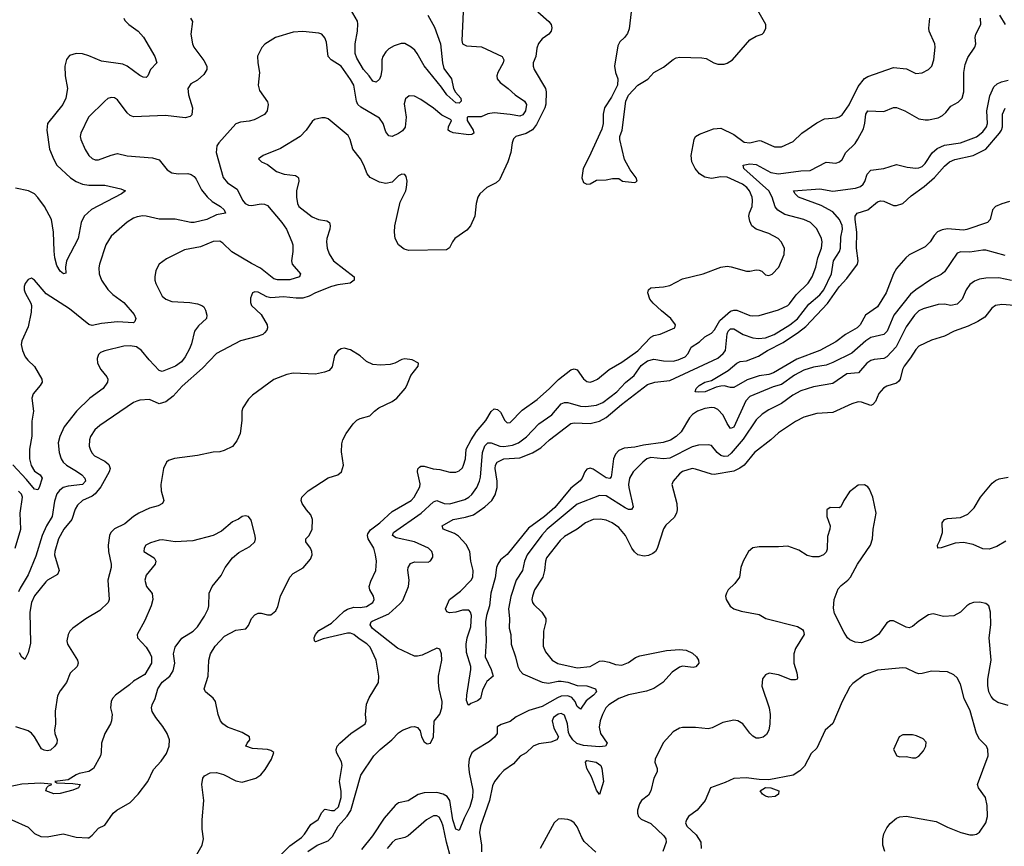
# Model space of a CAD drawing. Header units: inches. Extents: x 1954678 to 2060271, y 904822 to 1016299.
# Tile 249 of 256: x 2011617 to 2017785, y 961303 to 966481. Entities that reach past the tile are written whole.
import ezdxf

# ---------------------------------------------------------------- set-up
doc = ezdxf.new("R2010")
doc.units = ezdxf.units.IN
doc.header["$MEASUREMENT"] = 0
doc.layers.add('C0916', color=7, linetype='Continuous')

msp = doc.modelspace()

# ---------------------------------------------------------------- linework, layer by layer
at = {"layer": 'C0916', "color": 5}
for points, elevation in [([(2014394.9, 966530), (2014386.7, 966350), (2014390.5, 966330.5), (2014416.4, 966316.4), (2014510, 966310.3), (2014639.1, 966250), (2014650.3, 966230), (2014645.2, 966210), (2014613.2, 966150), (2014607.1, 966130), (2014609.1, 966110), (2014626.8, 966086.8), (2014677.4, 966050), (2014721.1, 966010), (2014779.7, 965970), (2014790.9, 965950), (2014785.8, 965910), (2014770, 965885), (2014750, 965876.5), (2014690, 965888), (2014590, 965898.3), (2014550, 965892.2), (2014507.4, 965872.6), (2014427, 965873), (2014421.1, 965870), (2014419.3, 965850), (2014458, 965790), (2014461.1, 965770), (2014450, 965761), (2014430, 965759), (2014333.4, 965773.4), (2014310, 965782.3), (2014301.7, 965790), (2014302.8, 965810), (2014323.1, 965850), (2014316.8, 965856.8), (2014262.1, 965882.1), (2014210, 965927.4), (2014130, 965981.3), (2014090, 966001.6), (2014055.9, 966004.1), (2014034.4, 965985.6), (2014025.1, 965954.9), (2014037.6, 965870), (2014031.9, 965808.1), (2014015.2, 965784.8), (2013990, 965768.2), (2013950, 965749.7), (2013930, 965753.6), (2013910, 965779.5), (2013894, 965830), (2013870, 965864.6), (2013753.4, 965933.4), (2013736.2, 965950), (2013726.9, 965970), (2013710, 966071.1), (2013690, 966107.4), (2013630, 966189.6), (2013568.9, 966228.9), (2013549.8, 966249.8), (2013539.5, 966339.5), (2013528.5, 966368.5), (2013510, 966389.6), (2013490, 966395.8), (2013390, 966406.6), (2013330, 966402.4), (2013219.3, 966370), (2013152.3, 966327.7), (2013133, 966307), (2013107.3, 966252.7), (2013108.8, 966210), (2013118.7, 966150), (2013110.5, 966070), (2013118.4, 966038.4), (2013170, 965966), (2013174.6, 965950), (2013166.7, 965910), (2013150, 965887.3), (2013086.8, 965853.2), (2013055.2, 965844.8), (2013001, 965839), (2012970, 965827.8), (2012864.9, 965710), (2012851.6, 965690), (2012847.7, 965650), (2012892.6, 965492.6), (2012919, 965459), (2012979.4, 965419.4), (2013011.8, 965350), (2013030, 965330.2), (2013050, 965318.8), (2013070, 965317), (2013130, 965327.6), (2013150, 965326), (2013170, 965317.7), (2013259.6, 965210), (2013287.6, 965170), (2013322.6, 965090), (2013327.2, 965070), (2013328.8, 965030), (2013319.5, 964970), (2013323.7, 964950), (2013376.4, 964890), (2013370.5, 964870), (2013310, 964851.7), (2013231.5, 964851.5), (2013210, 964857.4), (2013125.4, 964925.4), (2013070, 964953.2), (2012946.9, 965026.9), (2012890, 965081.8), (2012870, 965093.5), (2012830, 965092.4), (2012750, 965058), (2012650, 965039.6), (2012535.8, 964984.2), (2012490.3, 964949.7), (2012470.3, 964909.7), (2012463.1, 964870), (2012464.6, 964850), (2012469.3, 964829.3), (2012510, 964748.5), (2012533, 964730), (2012570, 964716.9), (2012682, 964710), (2012730, 964701.3), (2012758.8, 964690), (2012770, 964682), (2012780.8, 964660.8), (2012788.9, 964630), (2012787, 964610), (2012737.4, 964562.6), (2012711.4, 964530), (2012692.5, 964450), (2012680.5, 964419.5), (2012653.7, 964370), (2012630, 964338.7), (2012592.2, 964310), (2012510, 964278.3), (2012490, 964283), (2012427.1, 964350), (2012379.1, 964410), (2012348.9, 964431.1), (2012310, 964438.5), (2012270, 964435.4), (2012150, 964407.3), (2012123.8, 964396.2), (2012110, 964383.7), (2012101.8, 964358.2), (2012104.4, 964330), (2012124.4, 964290), (2012163.1, 964243.1), (2012169.1, 964230), (2012168, 964210), (2012139.5, 964170), (2012056.9, 964110), (2011972.2, 964030), (2011895.8, 963930), (2011868.9, 963870), (2011859, 963830), (2011864.7, 963770), (2011877.6, 963730), (2011890.2, 963710), (2011910.2, 963690), (2011973.7, 963653.7), (2012005.8, 963630), (2012025.2, 963610), (2012030.2, 963590), (2012010, 963569.4), (2011921, 963559), (2011890.3, 963550), (2011866.9, 963533.1), (2011850, 963510.9), (2011835.3, 963464.7), (2011820.9, 963370), (2011785.4, 963310), (2011758, 963250), (2011718.4, 963121.6), (2011670, 963004.2), (2011619.2, 962920.8), (2011610, 962897.2)], 660), ([(2014862.4, 966530), (2014932.4, 966470), (2014947, 966450), (2014951.6, 966430), (2014947.2, 966410), (2014931.8, 966390), (2014890, 966360.4), (2014867.5, 966332.5), (2014857.5, 966302.5), (2014849.4, 966250.6), (2014834, 966210), (2014832.9, 966190), (2014839.6, 966170), (2014911.9, 966050), (2014915.3, 966030), (2014912.2, 965952.2), (2014906.5, 965930), (2014855.6, 965824.4), (2014830, 965791.4), (2014790, 965769.1), (2014724.9, 965750), (2014710, 965735.1), (2014701.5, 965710), (2014694, 965650), (2014674.7, 965590), (2014622.2, 965477.8), (2014601.3, 965458.7), (2014543.1, 965430), (2014499.7, 965390), (2014487.7, 965370), (2014476.3, 965330), (2014467.5, 965250), (2014440.8, 965190), (2014417.4, 965162.6), (2014343.8, 965110), (2014327.7, 965090), (2014310, 965053), (2014290, 965038.8), (2014055.3, 965035.3), (2014024.7, 965044.7), (2013990.7, 965070), (2013968.5, 965110), (2013964.3, 965150), (2013967.6, 965190), (2014001.3, 965338.7), (2014035.1, 965410), (2014039.8, 965430), (2014044, 965470), (2014039.1, 965499.1), (2014030, 965512.3), (2014010, 965514), (2013990, 965502.9), (2013950, 965463), (2013910, 965454.7), (2013870, 965463), (2013811.8, 965491.8), (2013794.8, 965514.8), (2013773.3, 965570), (2013751.1, 965610), (2013703, 965670), (2013688.3, 965730), (2013675.7, 965755.7), (2013550, 965859.3), (2013530, 965866), (2013510, 965866.6), (2013463.8, 965856.2), (2013450, 965844), (2013411.9, 965788.1), (2013373.4, 965750), (2013250, 965674.3), (2013142, 965630), (2013112, 965610), (2013132, 965590), (2013170, 965574.8), (2013226, 965530), (2013273.4, 965513.4), (2013345.5, 965505.5), (2013357.7, 965497.7), (2013363.8, 965490), (2013365.7, 965470), (2013351.6, 965410), (2013350.2, 965370), (2013356.5, 965330), (2013366.5, 965310), (2013450, 965246.5), (2013489.3, 965229.3), (2013540.2, 965220.2), (2013557, 965210), (2013562, 965190), (2013559.7, 965170), (2013540.2, 965110), (2013538.2, 965090), (2013543.8, 965050), (2013555.1, 965015.1), (2013582.7, 964970), (2013711.6, 964870), (2013713.1, 964850), (2013687.3, 964830), (2013610, 964819.4), (2013570, 964808.9), (2013470.3, 964770), (2013430, 964749.3), (2013390, 964737.7), (2013350, 964736.6), (2013270, 964745), (2013190, 964738.9), (2013165.5, 964745.5), (2013110, 964774.3), (2013090, 964776.2), (2013076, 964770), (2013063.7, 964736.3), (2013063.1, 964710), (2013068.5, 964690), (2013130, 964635.5), (2013166.4, 964570), (2013168.5, 964550), (2013164.4, 964535.6), (2013150, 964518.7), (2013139.3, 964510), (2013103.7, 964496.3), (2013000.4, 964470), (2012850, 964391.2), (2012762.6, 964297.4), (2012635.4, 964184.6), (2012577.4, 964122.6), (2012532.1, 964087.9), (2012490, 964074.8), (2012430, 964101.7), (2012370, 964098), (2012350, 964092.3), (2012330, 964083.9), (2012120, 963940), (2012088.3, 963911.7), (2012060.6, 963870), (2012053.5, 963850), (2012052.4, 963810), (2012057.7, 963790), (2012068.3, 963768.3), (2012086, 963750), (2012150, 963715.3), (2012174.4, 963694.4), (2012183.2, 963670), (2012177.2, 963650), (2012124.6, 963555.4), (2012090, 963510.4), (2012070, 963496.9), (2012010.2, 963470), (2011979.3, 963440.7), (2011965.2, 963414.8), (2011944.2, 963350), (2011893.1, 963290), (2011860.8, 963230), (2011836.8, 963150), (2011835.9, 963130), (2011864.3, 963030), (2011853.5, 963006.5), (2011790.2, 962970), (2011780.5, 962959.5), (2011710, 962871.5), (2011690.6, 962830), (2011680.3, 962770), (2011684.3, 962575.7), (2011670, 962514.5), (2011650, 962473.6), (2011630, 962488.2), (2011616.2, 962516.2)], 680), ([(2014174.3, 966510), (2014214.7, 966434.7), (2014253.9, 966330), (2014265.1, 966210), (2014274.7, 966174.7), (2014323.1, 966110), (2014334.4, 966050), (2014347.6, 966027.6), (2014381.3, 965990), (2014381.6, 965970), (2014370, 965958.4), (2014350, 965961.1), (2014292.3, 966010), (2014258.6, 966058.6), (2014150, 966193.1), (2014107.7, 966270), (2014091.9, 966290), (2014070, 966309.1), (2014030, 966331.2), (2014007.8, 966332.2), (2013963.5, 966316.5), (2013930, 966298.9), (2013910, 966279.6), (2013891.5, 966250), (2013886.4, 966230), (2013885.4, 966170), (2013879, 966130), (2013870, 966107.8), (2013850, 966089.7), (2013830, 966096.2), (2013806.9, 966130), (2013770, 966168.5), (2013730, 966239.1), (2013718.8, 966270), (2013717.9, 966330), (2013733.2, 966410), (2013735.9, 966455.9), (2013732.6, 966472.6), (2013690, 966546.6)], 640), ([(2015448, 966530), (2015435.5, 966424.5), (2015425.2, 966394.8), (2015406.8, 966370), (2015377, 966343), (2015363.4, 966316.6), (2015343.7, 966190), (2015350, 966151.3), (2015364.6, 966110), (2015362, 966070), (2015323.4, 965996.6), (2015280.5, 965930), (2015273, 965890), (2015273, 965830), (2015263.9, 965796.1), (2015183.1, 965616.9), (2015147.7, 965550), (2015138.8, 965490), (2015150, 965462), (2015170, 965451.3), (2015190, 965452), (2015230, 965476), (2015290, 965478.8), (2015330, 965487.3), (2015370, 965486), (2015394, 965470), (2015410, 965466.8), (2015470, 965462), (2015486, 965470), (2015478, 965490), (2015441.6, 965541.6), (2015406, 965606), (2015376.3, 965730), (2015377.6, 965750), (2015391.2, 965790), (2015414.7, 965970), (2015430.9, 966009.1), (2015489.5, 966070), (2015551.1, 966108.9), (2015590, 966150.4), (2015650, 966184.4), (2015710, 966232.4), (2015730, 966242.4), (2015753.3, 966246.7), (2015890, 966242), (2015917, 966237), (2015964.9, 966210), (2015990, 966202.7), (2016030, 966202.7), (2016050, 966207.9), (2016083, 966230), (2016190, 966355.5), (2016230, 966377.3), (2016268, 966390), (2016278.6, 966401.4), (2016291.9, 966428.1), (2016292, 966450), (2016232.8, 966552.8)], 720), ([(2017793.2, 966450), (2017757, 966510)], 640), ([(2012687.7, 966490), (2012700.5, 966470), (2012688.8, 966390), (2012698.7, 966330), (2012707.2, 966310), (2012770, 966226), (2012790.3, 966190), (2012790.3, 966170), (2012770, 966136.9), (2012730, 966103.1), (2012690, 966079.7), (2012670.3, 966050), (2012674.4, 966010), (2012700.2, 965930), (2012694.8, 965885.2), (2012685.9, 965874.1), (2012652.6, 965867.4), (2012530, 965881), (2012330, 965873.6), (2012310, 965880.7), (2012290, 965897), (2012230, 965979.5), (2012210, 965991.6), (2012190, 965993.3), (2012170, 965987.3), (2012150, 965971.8), (2012047.9, 965870), (2011999, 965770), (2011995.6, 965750), (2011999.5, 965730), (2012027.5, 965667.5), (2012050, 965630.4), (2012070, 965612), (2012090, 965602.6), (2012110, 965602.6), (2012190, 965633), (2012230, 965642), (2012290, 965628.2), (2012450, 965616.5), (2012490, 965602.4), (2012541.3, 965541.3), (2012570, 965521.9), (2012610, 965514.8), (2012670, 965517.7), (2012691.7, 965511.7), (2012710, 965498.7), (2012722.7, 965482.7), (2012756.2, 965416.2), (2012790.6, 965370.6), (2012823.1, 965343.1), (2012875.6, 965310), (2012897.4, 965290), (2012906.8, 965270), (2012850, 965258.2), (2012789.5, 965230.5), (2012710, 965210.5), (2012690, 965210.5), (2012590, 965232.5), (2012490, 965230.7), (2012410, 965249.8), (2012388.3, 965251.7), (2012353.3, 965246.7), (2012330, 965238.3), (2012290, 965212.8), (2012190, 965125.1), (2012156.5, 965070), (2012116.9, 964950), (2012112.7, 964927.3), (2012115.8, 964890), (2012130.2, 964850), (2012170, 964790.3), (2012200.6, 964760.6), (2012270.1, 964710.1), (2012334.4, 964634.4), (2012344.7, 964610), (2012339.2, 964590), (2012330, 964582.6), (2012230, 964588.7), (2012130, 964577.8), (2012070, 964565.3), (2012050, 964570.9), (2011929, 964669), (2011783.5, 964763.5), (2011710, 964849.3), (2011690, 964861.2), (2011670, 964853.2), (2011650.5, 964829.5), (2011644.9, 964810), (2011645.5, 964790), (2011650.5, 964770), (2011685.8, 964705.8), (2011690.2, 964690), (2011688.2, 964650), (2011670, 964557.2), (2011630.3, 964470), (2011626.6, 964446.6), (2011634, 964410), (2011652.2, 964370), (2011668.1, 964348.1), (2011709, 964309), (2011756.3, 964230), (2011757.1, 964210), (2011746, 964190), (2011702.2, 964137.8), (2011692.7, 964110), (2011703.6, 964030), (2011693.7, 963966.3), (2011692.3, 963872.3), (2011677.9, 963790), (2011679.2, 963730), (2011688.8, 963688.8), (2011710, 963654.2), (2011746, 963630), (2011756.9, 963610), (2011738.5, 963550), (2011730, 963535.6), (2011710, 963540.9), (2011660.6, 963600.6), (2011573.4, 963693.4)], 640), ([(2012268.9, 966490), (2012276.4, 966476.4), (2012300.4, 966450), (2012358.7, 966410), (2012392.3, 966372.3), (2012464.6, 966250), (2012477.1, 966210), (2012437, 966170), (2012420.5, 966130), (2012410, 966118), (2012390, 966120.7), (2012370, 966131.3), (2012291.2, 966190), (2012262.3, 966202.3), (2012130, 966221.8), (2012050, 966255.5), (2012010, 966266.8), (2011970, 966268.5), (2011930, 966256.3), (2011909.2, 966230.8), (2011899, 966190), (2011901.3, 966130), (2011916.9, 966050), (2011906.9, 965990), (2011887.6, 965950), (2011790.3, 965830), (2011786.3, 965790), (2011804.7, 965670), (2011830, 965604.4), (2011850.2, 965570), (2011935.6, 965490), (2011970, 965466.7), (2012010.1, 965450.1), (2012050, 965444.2), (2012150, 965445.4), (2012250, 965422.3), (2012279.1, 965410), (2012254.9, 965390), (2012067.7, 965292.3), (2012020.2, 965250), (2012002, 965210), (2011983.5, 965110), (2011910.2, 964970), (2011904.9, 964930), (2011906.8, 964893.2), (2011890.4, 964889.6), (2011870, 964906.3), (2011850, 964942), (2011837.3, 964990), (2011831.9, 965031.9), (2011829.2, 965150), (2011817, 965230), (2011771.5, 965310), (2011730, 965368), (2011708.7, 965390), (2011673, 965410), (2011590, 965426.8)], 620), ([(2013213.3, 961210), (2013310, 961305.6), (2013382.1, 961357.9), (2013401.4, 961378.6), (2013439.9, 961440.1), (2013487.7, 961472.3), (2013510, 961515.8), (2013526.6, 961533.4), (2013530, 961536), (2013570, 961526.9), (2013590, 961528.5), (2013613.8, 961550), (2013631.3, 961610), (2013630, 961649), (2013619.8, 961710), (2013636.5, 961810), (2013632.9, 961832.9), (2013602.3, 961890), (2013599.1, 961910), (2013606.3, 961930), (2013623.5, 961950), (2013691.7, 962010), (2013781.1, 962070), (2013788.4, 962090), (2013783.5, 962130), (2013790, 962193.4), (2013805.7, 962234.3), (2013864.7, 962330), (2013867.4, 962370), (2013849.8, 962470), (2013812.6, 962550), (2013792.2, 962572.2), (2013742.9, 962602.9), (2013710, 962631.1), (2013690, 962638.5), (2013670, 962638.8), (2013517.8, 962602.2), (2013470, 962583.6), (2013462.9, 962590), (2013462.7, 962610), (2013469.8, 962630), (2013490, 962655.4), (2013570, 962700.8), (2013650, 962776.2), (2013670, 962789.2), (2013710, 962800.7), (2013750, 962799.3), (2013790, 962805.9), (2013829.7, 962830), (2013836.8, 962850), (2013833.1, 962870), (2013810.9, 962910), (2013806.6, 962930), (2013816.1, 962963.9), (2013847.6, 963030), (2013851.6, 963090), (2013846.6, 963130), (2013835.2, 963170), (2013799, 963230), (2013795.4, 963250), (2013798.9, 963261.1), (2013815.3, 963284.7), (2013872.7, 963330), (2013950, 963401.5), (2014069.6, 963470), (2014088.4, 963490), (2014124.5, 963555.5), (2014125.4, 963574.6), (2014109.8, 963650), (2014111.9, 963668.1), (2014120.9, 963679.1), (2014130, 963684.9), (2014150, 963684.7), (2014208.1, 963668.1), (2014250, 963662.9), (2014312.6, 963647.4), (2014350, 963647), (2014370, 963654.4), (2014390, 963674.9), (2014396.8, 963690), (2014408.9, 963730), (2014414.1, 963790), (2014445, 963850), (2014478.2, 963901.8), (2014537.9, 963970), (2014570, 964027.4), (2014590, 964043.6), (2014610, 964040.2), (2014630, 964022), (2014655.3, 963970), (2014670, 963955.3), (2014690, 963957.4), (2014765.6, 964034.4), (2014858, 964102), (2014936.5, 964170), (2014992.4, 964227.6), (2015070, 964287.6), (2015090, 964294.6), (2015110, 964287), (2015150, 964231.8), (2015170, 964214.6), (2015190, 964211.5), (2015210, 964216.1), (2015236.3, 964230), (2015310.6, 964289.4), (2015390, 964335.2), (2015490, 964406.3), (2015570, 964492.9), (2015590, 964503.2), (2015630, 964511.1), (2015721.6, 964550), (2015725.1, 964570), (2015696.4, 964610), (2015636.9, 964656.9), (2015585.4, 964705.4), (2015565.6, 964730), (2015551.6, 964770), (2015556, 964790), (2015570, 964801.2), (2015650, 964807.4), (2015690, 964816.3), (2015770, 964856.9), (2015899.3, 964890), (2016010, 964931.7), (2016050, 964936.5), (2016073.3, 964933.3), (2016170, 964904.9), (2016190, 964904.9), (2016230, 964914.4), (2016250, 964912.7), (2016266.2, 964906.2), (2016290, 964884), (2016310, 964879.3), (2016330, 964887), (2016372.8, 964930), (2016407.1, 965010), (2016408.2, 965050), (2016388, 965090), (2016368, 965110), (2016310, 965142), (2016230, 965169.8), (2016204.1, 965190), (2016190, 965219.5), (2016185, 965250), (2016188.3, 965271.7), (2016205.4, 965310), (2016208.7, 965350), (2016206, 965370), (2016189, 965410), (2016171.2, 965430), (2016144.1, 965450), (2016050, 965493.8), (2016010, 965497), (2015950, 965486), (2015910, 965495.5), (2015876, 965516), (2015848.7, 965548.7), (2015828.2, 965590), (2015822.7, 965630), (2015842.5, 965730), (2015851.5, 965748.5), (2015875.4, 965764.6), (2015963, 965797), (2016010, 965801.2), (2016090, 965761.5), (2016154.9, 965714.9), (2016190, 965709.4), (2016250, 965723.8), (2016262.3, 965722.3), (2016345.2, 965685.2), (2016390, 965683.9), (2016462, 965718), (2016516.9, 965770), (2016610, 965836.1), (2016659.3, 965860.7), (2016732.7, 965867.3), (2016750, 965872.2), (2016770, 965885.5), (2016812.7, 965947.3), (2016870, 966062.5), (2016910, 966112.4), (2016930, 966126), (2017090, 966182.3), (2017173, 966173), (2017230, 966144.9), (2017270, 966148.5), (2017310, 966168.5), (2017331.3, 966190), (2017343.1, 966230), (2017353.1, 966310), (2017349.8, 966330), (2017315.1, 966410), (2017311.5, 966428.5), (2017318, 966490)], 680), ([(2013421.8, 961270), (2013481.3, 961310), (2013550, 961337.6), (2013575.9, 961364.1), (2013611.4, 961430), (2013668.1, 961491.9), (2013691.8, 961528.2), (2013753.9, 961750), (2013836.4, 961870), (2013876, 961910), (2013948.3, 961970), (2013990, 962013.7), (2014015.1, 962030), (2014070, 962052.1), (2014090, 962054.4), (2014110, 962047), (2014126.3, 962026.3), (2014134.4, 961990), (2014150, 961957.4), (2014170, 961944.9), (2014190, 961950.4), (2014208.4, 961990), (2014212.8, 962087.2), (2014248, 962132), (2014261, 962170), (2014263.9, 962210), (2014245, 962290), (2014240.3, 962330), (2014240.9, 962370), (2014261.7, 962470), (2014258.7, 962510), (2014250, 962537.2), (2014230, 962544.5), (2014138.8, 962501.2), (2014110, 962493.5), (2014090, 962493.5), (2013984.8, 962544.8), (2013828.1, 962668.1), (2013813.2, 962690), (2013819.3, 962710), (2013825.6, 962714.4), (2013930, 962759.7), (2013998.7, 962821.3), (2014016.3, 962843.7), (2014053.7, 962930), (2014056.5, 962970), (2014047.7, 963032.3), (2014050, 963050.7), (2014066.2, 963073.8), (2014090, 963084.4), (2014176, 963084), (2014190, 963091.3), (2014205.2, 963114.8), (2014206, 963130), (2014199.3, 963150), (2014177.2, 963170), (2014089.5, 963210), (2013975, 963235), (2013953.5, 963250), (2013958, 963270), (2014131.8, 963390), (2014210, 963460.5), (2014230, 963469.4), (2014277, 963450), (2014312.2, 963447.8), (2014404.9, 963475.1), (2014430, 963489.5), (2014450, 963508), (2014479.9, 963550), (2014497.8, 963590), (2014504.2, 963615.8), (2014515.6, 963770), (2014530, 963811.1), (2014550, 963830.1), (2014570, 963831.5), (2014625.7, 963810), (2014650, 963808.3), (2014703.8, 963816.2), (2014741.4, 963830), (2014792.3, 963867.7), (2014870, 963950.2), (2014950, 964005), (2015010, 964075.6), (2015030, 964083.8), (2015050, 964083.2), (2015130, 964059.3), (2015162.8, 964057.2), (2015230, 964065.9), (2015270, 964082.4), (2015358, 964150), (2015411.1, 964208.9), (2015467, 964253), (2015510, 964314.6), (2015550, 964344.7), (2015590, 964355), (2015650, 964344.4), (2015710, 964342.8), (2015741.6, 964350), (2015785.4, 964370), (2015804.2, 964390), (2015823.1, 964430), (2015875.8, 964464.2), (2015910, 964495), (2015950, 964518.2), (2015970, 964538.3), (2016002.5, 964597.5), (2016070, 964654.5), (2016090, 964661.5), (2016110, 964660.8), (2016190, 964629.2), (2016210, 964625.2), (2016250, 964628.1), (2016370, 964663.9), (2016428.5, 964690), (2016439.4, 964700.6), (2016481.5, 964758.5), (2016555.7, 964830), (2016580.6, 964870), (2016604.7, 964930), (2016616.4, 964990), (2016639.9, 965050), (2016643.9, 965090), (2016639.9, 965110), (2016611.6, 965171.6), (2016570.5, 965210.5), (2016529.6, 965230), (2016410, 965261.9), (2016367.2, 965287.2), (2016349.1, 965309.1), (2016331.6, 965370), (2016309.9, 965410), (2016153.7, 965550), (2016149.7, 965570), (2016190, 965578.4), (2016230, 965573.4), (2016323, 965523), (2016370, 965514.6), (2016510, 965533.8), (2016570, 965537.5), (2016670, 965588.2), (2016730, 965582), (2016752.7, 965590), (2016770, 965604.9), (2016791.8, 965650), (2016850, 965705.5), (2016867.5, 965732.5), (2016903.4, 965796.6), (2016912.4, 965832.4), (2016917.6, 965890), (2016930, 965910.6), (2017030, 965906.7), (2017090, 965930.3), (2017110, 965930.3), (2017162, 965910), (2017250, 965860.9), (2017290, 965853.6), (2017310, 965854.7), (2017370, 965866.5), (2017398.8, 965881.2), (2017419.6, 965900.4), (2017450, 965940.4), (2017495.2, 965964.8), (2017520.4, 965990), (2017530.7, 966029.3), (2017531.6, 966150), (2017539.2, 966200.8), (2017555.8, 966244.2), (2017599.7, 966310), (2017606, 966330), (2017603.1, 966370), (2017606.2, 966390), (2017637.7, 966450), (2017635.2, 966490)], 660), ([(2017790, 965003.8), (2017670, 965037.4), (2017650, 965038.4), (2017570, 965025.6), (2017512, 965028), (2017490, 965018.5), (2017410, 964901.4), (2017390, 964885.3), (2017330, 964855.8), (2017230, 964789.8), (2017197.9, 964762.1), (2017092.1, 964630), (2017051.3, 964530), (2017031.1, 964510), (2016948.3, 964490), (2016917.3, 964470), (2016830, 964393.3), (2016710, 964332.8), (2016670, 964316.7), (2016590, 964303.7), (2016530, 964285.6), (2016470, 964255.4), (2016390, 964196.6), (2016338.1, 964181.9), (2016190, 964121.7), (2016166.5, 964093.5), (2016090, 963929.8), (2016070, 963921), (2016050, 963951.1), (2016024.3, 964004.3), (2015990, 964040.2), (2015970, 964050.5), (2015950, 964052.8), (2015910, 964046), (2015864.2, 964030), (2015831.2, 964008.8), (2015812.8, 963987.2), (2015761.1, 963898.9), (2015729.7, 963870.3), (2015693.1, 963846.9), (2015647.8, 963832.2), (2015524.4, 963815.6), (2015470, 963802.8), (2015403.7, 963796.3), (2015370, 963783.4), (2015350, 963759.3), (2015337.5, 963730), (2015325.3, 963630), (2015322.5, 963617.5), (2015313.3, 963606.7), (2015290, 963612.4), (2015210, 963666.2), (2015190, 963671.2), (2015170, 963665.6), (2015157.1, 963650), (2015141.6, 963610), (2015127.3, 963592.7), (2015070, 963546.8), (2014970, 963426), (2014904.3, 963370), (2014804.4, 963295.6), (2014670, 963130.7), (2014630, 963097.3), (2014611.8, 963070), (2014604.6, 963050), (2014595.4, 962984.6), (2014569, 962890), (2014559.4, 962810), (2014541.5, 962750), (2014535.9, 962710), (2014539.2, 962590), (2014532.4, 962490), (2014571.5, 962410), (2014582.8, 962370), (2014544.4, 962335.6), (2014536.7, 962323.3), (2014515.5, 962284.5), (2014504.7, 962230), (2014485.5, 962214.5), (2014442.3, 962197.7), (2014430, 962187), (2014426, 962190), (2014416.9, 962216.9), (2014417.4, 962250), (2014443.9, 962410), (2014442.3, 962430), (2014417, 962517), (2014413.6, 962570), (2014420.2, 962610), (2014442.9, 962677.1), (2014448.3, 962750), (2014440.9, 962770), (2014430, 962781.5), (2014390, 962783.5), (2014349.7, 962769.7), (2014310, 962765.6), (2014292.5, 962772.5), (2014285.2, 962790), (2014309.7, 962850), (2014379, 962901), (2014445, 962970), (2014455, 962990), (2014456.9, 963030), (2014442.5, 963090), (2014436.9, 963150), (2014414.3, 963194.3), (2014366.7, 963246.7), (2014341.7, 963261.7), (2014269.7, 963290), (2014262.7, 963310), (2014332.3, 963350), (2014410, 963364.6), (2014459.4, 963380.6), (2014531.9, 963430), (2014573.8, 963470), (2014595.8, 963504.2), (2014608.6, 963550), (2014608.3, 963590), (2014595.2, 963670), (2014597.8, 963690), (2014608.9, 963710), (2014649.9, 963730.1), (2014750, 963736.4), (2014830, 963767), (2014881.4, 963798.6), (2014935.4, 963850), (2015069, 963951), (2015090, 963955), (2015190, 963951), (2015250, 963966.9), (2015290.5, 963989.5), (2015386.4, 964070), (2015550, 964195.5), (2015596, 964210), (2015690, 964222), (2015990, 964360.9), (2016025, 964390), (2016037.7, 964410), (2016050, 964512.7), (2016056.2, 964530), (2016070, 964544.3), (2016090, 964543.9), (2016150, 964509.6), (2016210, 964487.5), (2016244.8, 964484.8), (2016290, 964488.8), (2016343.7, 964510), (2016440.6, 964570), (2016490, 964608), (2016561.4, 964698.6), (2016630, 964757.5), (2016655.3, 964790), (2016702.6, 964890), (2016715.3, 964970), (2016753.4, 965030), (2016759.1, 965050), (2016761, 965119), (2016771.4, 965170), (2016770, 965191.5), (2016752.2, 965230), (2016710, 965277.4), (2016638.2, 965318.2), (2016496.2, 965370), (2016474, 965390), (2016465.1, 965410), (2016630, 965421.9), (2016710, 965408), (2016853.9, 965426.1), (2016883.3, 965436.7), (2016900.3, 965450), (2016911.9, 965468.1), (2016926.1, 965513.9), (2016950, 965539), (2017030, 965549.4), (2017110, 965574.6), (2017177.7, 965557.7), (2017230, 965551.4), (2017250, 965552.7), (2017270, 965562.3), (2017290, 965580.3), (2017333.5, 965646.5), (2017365.5, 965674.5), (2017410, 965694.8), (2017511.8, 965710), (2017610, 965747.6), (2017650, 965778.6), (2017672.9, 965810), (2017679.6, 965830), (2017675.8, 965910), (2017695.4, 966004.6), (2017720, 966060), (2017741.4, 966078.6), (2017767.8, 966092.2), (2017810, 966102.3)], 640), ([(2017817, 965343), (2017770, 965328.5), (2017730.3, 965310), (2017711.5, 965290), (2017697.6, 965230), (2017680.7, 965210), (2017550, 965166.3), (2017530, 965163.7), (2017430, 965171), (2017395, 965165), (2017367.5, 965152.5), (2017346.7, 965130), (2017321.2, 965090), (2017290, 965057.8), (2017190, 965007.8), (2017168.4, 964990), (2017110, 964922.3), (2017091.3, 964890), (2017045.9, 964770), (2016990, 964682.5), (2016915.2, 964630), (2016883.2, 964570), (2016864.2, 964550), (2016790.5, 964509.5), (2016730, 964463.6), (2016629, 964410), (2016485.1, 964354.9), (2016339.1, 964270), (2016310, 964257.9), (2016250, 964249.3), (2016175, 964225), (2016090, 964178), (2016070, 964176.4), (2016030, 964187.7), (2016010, 964186.6), (2015980.7, 964179.3), (2015911, 964150), (2015868.3, 964148.3), (2015848, 964150), (2015855.3, 964170), (2015874, 964190), (2015909, 964210), (2015950, 964220.5), (2016056, 964284), (2016110, 964328.9), (2016130, 964339.5), (2016170, 964345.3), (2016245.8, 964374.2), (2016302.3, 964410), (2016400.4, 964459.6), (2016496.3, 964523.7), (2016541.6, 964558.4), (2016676.8, 964703.2), (2016750, 964807.3), (2016799, 964861), (2016865.7, 964950), (2016869.8, 964970.2), (2016859.9, 965050), (2016860.6, 965150), (2016850.6, 965229.4), (2016850.9, 965250), (2016862.9, 965270), (2016929.9, 965290.1), (2016990, 965339.6), (2017010, 965345.5), (2017030, 965344.7), (2017090, 965316.6), (2017110, 965316.3), (2017150, 965330.7), (2017201.9, 965378.1), (2017283.8, 965436.2), (2017347.1, 965492.9), (2017410, 965562.6), (2017442.3, 965590), (2017474.5, 965605.5), (2017590, 965629.7), (2017668.7, 965670), (2017755.6, 965770), (2017767.9, 965790), (2017773.2, 965810), (2017773.2, 965890), (2017790, 965927.7)], 620), ([(2017830, 964848.5), (2017750, 964865), (2017670, 964863), (2017630, 964856.5), (2017597.5, 964842.5), (2017570, 964822), (2017546.7, 964790), (2017522, 964730), (2017490, 964699.2), (2017450, 964690.9), (2017410, 964699.2), (2017370, 964697.1), (2017276.4, 964670), (2017250, 964657), (2017222.7, 964630), (2017170, 964557.2), (2017108.3, 964431.7), (2017050, 964369.2), (2017030, 964359.5), (2016970, 964353.6), (2016950, 964347.4), (2016924.7, 964330), (2016871.3, 964268.7), (2016798.1, 964261.9), (2016710, 964202.3), (2016590, 964180.9), (2016510, 964156.1), (2016460.2, 964130), (2016390, 964076.8), (2016310, 964038.2), (2016267.9, 964010), (2016230, 963975.3), (2016150, 963853.3), (2016075.1, 963764.9), (2016052.2, 963747.8), (2016030, 963745.7), (2016010, 963752.3), (2015986, 963770), (2015950, 963814.5), (2015930, 963818), (2015870, 963815.5), (2015830, 963806.2), (2015690, 963733.9), (2015650, 963729.9), (2015570, 963738.3), (2015546.7, 963730), (2015520.2, 963710), (2015460.2, 963650), (2015438, 963610), (2015431.4, 963570), (2015432.8, 963550), (2015459.5, 963430), (2015450, 963412.7), (2015430, 963413.7), (2015410, 963423.2), (2015290, 963498.3), (2015250, 963500.9), (2015110, 963447.4), (2014922.1, 963290), (2014887.2, 963252.8), (2014796.6, 963130), (2014779.5, 963090), (2014766.4, 963030), (2014727, 962970), (2014692.9, 962867.1), (2014680.1, 962790), (2014686.3, 962730), (2014684, 962670), (2014692.8, 962630), (2014695.4, 962570), (2014723.1, 962490), (2014737.2, 962430), (2014750, 962405.6), (2014770, 962383.9), (2014890, 962331.1), (2014930, 962324.3), (2014990, 962337.7), (2015010, 962337.2), (2015050, 962330.5), (2015110, 962311), (2015170, 962309.3), (2015224, 962290), (2015230.4, 962270), (2015212.2, 962250), (2015166.2, 962213.8), (2015130, 962162.9), (2015110, 962179.5), (2015097.4, 962210), (2015075.4, 962235.4), (2015050, 962245.3), (2015010, 962243), (2014986.2, 962233.8), (2014890, 962178.1), (2014805.7, 962154.3), (2014726.6, 962113.4), (2014690, 962086), (2014632.7, 962067.3), (2014609.1, 962050.9), (2014608.9, 962010), (2014592.4, 961987.6), (2014559.4, 961960.6), (2014470, 961906.6), (2014450, 961888.3), (2014440.2, 961870), (2014433.4, 961850), (2014429.4, 961810), (2014433.6, 961766.4), (2014455, 961655), (2014453, 961610), (2014436.1, 961550), (2014400.4, 961479.6), (2014370, 961403), (2014350, 961411.3), (2014331, 961470), (2014310.7, 961590.7), (2014295.1, 961615.1), (2014270.6, 961630.6), (2014230, 961640.4), (2014150, 961638.8), (2014113.1, 961626.9), (2014050, 961588.8), (2013990, 961575.5), (2013970, 961559.4), (2013900.2, 961479.8), (2013826.2, 961370), (2013757.3, 961282.7)], 660), ([(2017850, 964690.7), (2017770, 964697.7), (2017730, 964691), (2017706.4, 964673.6), (2017662.4, 964617.6), (2017620.3, 964590), (2017559, 964561), (2017470.1, 964529.9), (2017410, 964499.8), (2017330, 964474.5), (2017250, 964436.4), (2017230, 964414.7), (2017197.7, 964362.3), (2017158.2, 964310), (2017148.4, 964290), (2017133.4, 964230), (2017124.1, 964215.9), (2017110, 964204.4), (2017050, 964186.2), (2017027.9, 964172.1), (2016999.8, 964140.2), (2016978.8, 964090), (2016962.4, 964070), (2016950, 964064.4), (2016890, 964086.3), (2016870, 964087.1), (2016830, 964074.6), (2016710, 964019.8), (2016610, 964015), (2016530, 963992.3), (2016476.4, 963963.6), (2016370, 963892.9), (2016323.6, 963850), (2016220.2, 963770), (2016155.6, 963690), (2016128.7, 963671.3), (2016090, 963653.5), (2015966.8, 963633.2), (2015950, 963634.5), (2015850, 963666.6), (2015830, 963669), (2015770, 963650.8), (2015750, 963636.4), (2015710.3, 963590), (2015701.7, 963570), (2015733.7, 963450), (2015736.5, 963410), (2015732.1, 963390), (2015716.2, 963363.8), (2015665.6, 963314.4), (2015650, 963292.8), (2015611.3, 963168.7), (2015600.2, 963150), (2015583.4, 963136.6), (2015555.2, 963124.8), (2015530, 963121.7), (2015489.9, 963129.9), (2015467.9, 963147.9), (2015451.6, 963170), (2015411.6, 963250), (2015370, 963300.3), (2015329.6, 963330), (2015290, 963345.8), (2015253.3, 963353.3), (2015210, 963349.8), (2015162, 963330), (2015110, 963289.8), (2015030, 963244.2), (2015001.8, 963218.2), (2014917.1, 963110), (2014910.1, 963089.9), (2014905, 963030), (2014894, 962990), (2014842.9, 962910), (2014829, 962871), (2014826.3, 962850), (2014830.2, 962830), (2014838.1, 962818.1), (2014887.2, 962770), (2014912.4, 962730), (2014913.7, 962710), (2014898.9, 962650), (2014896.9, 962556.9), (2014910, 962520.5), (2014952.7, 962470), (2014988.7, 962448.7), (2015110, 962421.3), (2015190, 962430.2), (2015250, 962462.9), (2015270, 962465.8), (2015310, 962457.7), (2015350, 962441.3), (2015390, 962438.5), (2015430, 962453.9), (2015474.1, 962485.9), (2015502.6, 962497.4), (2015670, 962529.1), (2015750, 962536.6), (2015791.7, 962531.7), (2015832.4, 962512.4), (2015857.3, 962490), (2015870.3, 962470), (2015872.2, 962450), (2015852.1, 962427.9), (2015836.4, 962423.6), (2015770, 962430.9), (2015750, 962426), (2015705.2, 962394.8), (2015645.2, 962330), (2015590, 962291.4), (2015544.3, 962275.7), (2015430, 962251.9), (2015370, 962228.7), (2015307, 962190), (2015289, 962170), (2015267.6, 962130), (2015254, 962090), (2015247.8, 962050), (2015256, 962010), (2015298.2, 961950), (2015286, 961930), (2015250, 961927), (2015150, 961934.3), (2015107.3, 961947.3), (2015081.4, 961970), (2015061.4, 962001.4), (2015055.8, 962015.8), (2015049.8, 962070.2), (2015030, 962123.8), (2015010, 962134.5), (2014990, 962131.7), (2014960.2, 962110), (2014952.6, 962090), (2014964.2, 962044.2), (2014993, 961990), (2014982, 961970), (2014944, 961956), (2014870, 961945.8), (2014833, 961930), (2014790, 961889.8), (2014753, 961867), (2014710, 961819.8), (2014650, 961777.4), (2014622.2, 961750), (2014592.1, 961710), (2014578.7, 961681.3), (2014559.8, 961590), (2014502.9, 961430), (2014497.7, 961390), (2014510.2, 961310.2), (2014509.2, 961269.2)], 680), ([(2012727.6, 961252.4), (2012761.1, 961310), (2012768.2, 961350), (2012760.5, 961410), (2012760.4, 961470), (2012771, 961590), (2012757.6, 961690), (2012764.5, 961730), (2012775.1, 961744.9), (2012810, 961763.1), (2012850, 961765.3), (2012893.5, 961753.5), (2012970, 961713.7), (2013010, 961704.9), (2013096, 961730), (2013128.4, 961751.6), (2013155.6, 961784.4), (2013194, 961850), (2013209.6, 961890), (2013190, 961903.1), (2013169.2, 961910), (2013076.4, 961916.4), (2013033.6, 961930), (2013042.4, 961950), (2013058.7, 961970), (2013057, 961990), (2013010, 962016.8), (2012918, 962050), (2012889.5, 962070), (2012875.6, 962090), (2012859.6, 962130), (2012842.9, 962210), (2012830, 962232), (2012780.7, 962270), (2012773.3, 962290), (2012797.4, 962370), (2012801, 962470), (2012811.6, 962510), (2012842.2, 962557.8), (2012900.2, 962619.8), (2012970, 962657.7), (2013034, 962666), (2013050, 962687.3), (2013069.7, 962730), (2013090, 962752.4), (2013110, 962764.4), (2013130, 962764.4), (2013170, 962752.7), (2013190, 962753), (2013221.7, 962778.3), (2013235.1, 962804.9), (2013249.8, 962870.2), (2013309.7, 962990), (2013330, 963012), (2013392.6, 963047.4), (2013438.5, 963101.5), (2013449.6, 963130), (2013448, 963150), (2013438.7, 963170), (2013409.6, 963210), (2013409.6, 963230), (2013430, 963250.8), (2013449.6, 963290), (2013450.9, 963350.9), (2013440.1, 963380.1), (2013413.3, 963410), (2013387.6, 963450), (2013380.7, 963470), (2013385.1, 963490), (2013424.2, 963530), (2013548.9, 963611.1), (2013609.8, 963630.2), (2013632, 963648), (2013645.1, 963690), (2013634, 963774), (2013634.7, 963825.3), (2013640.4, 963850), (2013663.1, 963890), (2013705.7, 963950), (2013730, 963971.6), (2013750, 963982.7), (2013810, 964000.5), (2013838.7, 964030), (2013866.6, 964050), (2013949.7, 964090), (2013979.1, 964110), (2014030.9, 964170), (2014043.1, 964190), (2014066.7, 964253.3), (2014113.2, 964310), (2014115.3, 964330), (2014075.3, 964350), (2014030, 964356.9), (2014010, 964353.6), (2013966.8, 964330), (2013938.4, 964321.6), (2013876.8, 964316.8), (2013830, 964320.4), (2013790, 964341), (2013750, 964375.4), (2013690, 964412.6), (2013650, 964423), (2013630, 964418.7), (2013610, 964407), (2013590, 964378), (2013573.7, 964306.3), (2013555.9, 964284.1), (2013527.2, 964272.8), (2013470, 964261.5), (2013330, 964267.4), (2013290, 964259), (2013210, 964227.9), (2013075.3, 964130), (2013050, 964105.1), (2013014.9, 964050), (2013008.8, 964030), (2013007.6, 963970), (2012998.3, 963890), (2012977.1, 963842.9), (2012950, 963807.8), (2012897.3, 963782.7), (2012870, 963774.8), (2012830, 963772.1), (2012730, 963751.6), (2012587.7, 963732.3), (2012550, 963719.7), (2012536.4, 963710), (2012518.3, 963670), (2012500.8, 963570), (2012504, 963530), (2012520.4, 963470), (2012510.6, 963450), (2012483.9, 963436.1), (2012430, 963421.4), (2012363.1, 963390), (2012330, 963369.8), (2012275.7, 963324.3), (2012210, 963292.1), (2012188, 963270), (2012180.2, 963250), (2012171, 963190), (2012172.9, 963150), (2012189.2, 963070), (2012189.3, 963050), (2012168.6, 962970), (2012178.5, 962850), (2012170.3, 962830), (2012118.7, 962781.3), (2012031.3, 962728.7), (2011950.4, 962670), (2011931.8, 962650), (2011920.8, 962630), (2011911.4, 962590), (2011915.8, 962570), (2011979.6, 962470), (2011984, 962450), (2011978, 962430), (2011932.2, 962387.8), (2011910.1, 962329.9), (2011870, 962276.5), (2011854.8, 962245.2), (2011839.3, 962150), (2011840.4, 962070), (2011835.4, 962030), (2011836.9, 962010), (2011852.4, 961970), (2011848.9, 961950), (2011838, 961930), (2011810, 961905.4), (2011790, 961901.7), (2011770, 961905.7), (2011754.6, 961914.6), (2011710, 961988.7), (2011690, 962012.3), (2011670, 962027.1), (2011592.7, 962052.7)], 720), ([(2017793.9, 963213.9), (2017738, 963182), (2017690, 963165), (2017650, 963166.1), (2017590, 963193.6), (2017530, 963206.4), (2017478.2, 963201.8), (2017390, 963172.8), (2017369.3, 963170), (2017365.7, 963190), (2017381.8, 963218.2), (2017397.4, 963270), (2017395.1, 963330), (2017409.7, 963350), (2017430, 963357.6), (2017510, 963362.7), (2017556.8, 963383.2), (2017596.6, 963423.4), (2017637.1, 963490), (2017710, 963577.7), (2017730, 963594.9), (2017753.9, 963606.1), (2017810, 963614.7)], 680), ([(2017810, 962186.1), (2017744.4, 962204.4), (2017720.2, 962220.2), (2017701.9, 962241.9), (2017688.7, 962270), (2017681.7, 962310), (2017682.1, 962350), (2017703.7, 962470), (2017690.9, 962610), (2017700.6, 962690), (2017699.3, 962770), (2017687.6, 962810), (2017670, 962823.5), (2017630, 962832), (2017591.3, 962830), (2017570, 962822), (2017550, 962809.7), (2017510, 962769.8), (2017470, 962746.8), (2017403.3, 962743.3), (2017338.8, 962758.8), (2017310, 962753.1), (2017250, 962712.8), (2017210, 962679.3), (2017190, 962672.5), (2017170, 962675.8), (2017090, 962715.8), (2017070, 962715.4), (2017050, 962703.6), (2016997.3, 962630), (2016950, 962598.2), (2016890, 962577.3), (2016850, 962582.2), (2016817.7, 962597.7), (2016803.5, 962610), (2016782, 962642), (2016722, 962762), (2016715.7, 962795.7), (2016719.2, 962850), (2016744.7, 962915.3), (2016762.4, 962937.6), (2016804.4, 962970), (2016820.9, 962990), (2016866.3, 963070), (2016946.9, 963190), (2016959.8, 963230), (2016963.7, 963290), (2016981.6, 963390), (2016962.4, 963490), (2016940.1, 963540.1), (2016930, 963554), (2016910, 963567.6), (2016870, 963565.6), (2016815.8, 963524.2), (2016780.5, 963470), (2016761, 963430), (2016750, 963423.7), (2016694.9, 963425.1), (2016674, 963410), (2016674, 963370), (2016693.4, 963310), (2016693, 963290), (2016676.9, 963243.1), (2016676, 963164), (2016670, 963146), (2016651.9, 963128.1), (2016624.1, 963115.9), (2016584, 963116), (2016550, 963125.6), (2016498.8, 963158.8), (2016430, 963183.5), (2016370, 963178.3), (2016250, 963179.1), (2016210, 963172.6), (2016182.6, 963150), (2016148.9, 963090), (2016135.2, 963050), (2016125.5, 962990), (2016096.9, 962950), (2016055.3, 962910), (2016044.2, 962890), (2016039.5, 962870), (2016043.1, 962850), (2016068.2, 962808.2), (2016091.2, 962791.2), (2016136.2, 962776.2), (2016250, 962755.2), (2016291, 962730), (2016490, 962679.5), (2016520.7, 962660.7), (2016528.2, 962650), (2016532, 962630), (2016478.1, 962541.9), (2016466.7, 962510), (2016467, 962450), (2016486.5, 962390), (2016490, 962358), (2016486.8, 962350), (2016474.7, 962345.3), (2016450, 962346.2), (2016370, 962378.4), (2016312.9, 962387.1), (2016290, 962377.4), (2016270, 962351.6), (2016266.3, 962306.3), (2016311.8, 962170), (2016318.8, 962130), (2016316.1, 962070), (2016309.3, 962030.7), (2016296, 962004), (2016273.8, 961986.2), (2016250, 961979.8), (2016230, 961981.5), (2016210, 961992.3), (2016190, 962011.2), (2016146.9, 962070), (2016115.6, 962090), (2016090, 962094.3), (2016021.4, 962078.6), (2015954.4, 962045.6), (2015930, 962038.9), (2015850, 962047), (2015770, 962047.4), (2015750, 962043.5), (2015710, 962020.5), (2015648.8, 961951.2), (2015599, 961850), (2015595.2, 961830), (2015610.2, 961790), (2015610.3, 961770), (2015588.9, 961730), (2015570.2, 961650), (2015555.8, 961624.2), (2015512.4, 961590), (2015499.6, 961570), (2015486.9, 961530), (2015486.9, 961510), (2015494.6, 961490), (2015510, 961473.4), (2015570, 961445.8), (2015652.1, 961370), (2015665.4, 961350), (2015666.5, 961330), (2015646.1, 961270)], 720), ([(2011587.6, 963170), (2011624.7, 963290), (2011620.2, 963390), (2011634, 963490), (2011628.7, 963510), (2011610, 963528.7)], 660), ([(2011566.8, 961470), (2011670, 961423.1), (2011710, 961384.4), (2011750, 961364.6), (2011790, 961362.6), (2011890, 961382.4), (2011970, 961361.6), (2012043.2, 961356.8), (2012050, 961357.3), (2012070, 961374), (2012110, 961416.3), (2012150, 961435.5), (2012203, 961510), (2012225.6, 961530), (2012310, 961577.4), (2012359.2, 961630), (2012418.7, 961710), (2012455.5, 961784.5), (2012503.9, 961836.1), (2012535.8, 961884.2), (2012553.5, 961930), (2012555.1, 961970), (2012541.3, 962010), (2012514.1, 962054.1), (2012469.4, 962110), (2012447.9, 962147.9), (2012442.9, 962170), (2012447.3, 962190), (2012466.3, 962230), (2012482.4, 962290), (2012510, 962330.6), (2012558.4, 962370), (2012578.2, 962401.8), (2012589.6, 962449.6), (2012580.5, 962510), (2012591.1, 962550), (2012632.8, 962607.2), (2012704, 962650), (2012730, 962677.4), (2012774.7, 962745.3), (2012797.4, 962790), (2012802.8, 962810), (2012804.8, 962890), (2012823.5, 962930), (2012879.5, 963000.5), (2012903.6, 963050), (2012950, 963110.6), (2012990, 963143), (2013058, 963182), (2013089.2, 963210), (2013094.5, 963230), (2013092, 963248), (2013066.3, 963346.3), (2013050, 963368.7), (2013030, 963374), (2013010, 963369), (2012987.5, 963352.5), (2012950, 963336), (2012881.8, 963278.2), (2012830, 963251.1), (2012702.5, 963217.5), (2012590, 963210.9), (2012510, 963223.1), (2012490, 963220.4), (2012435.4, 963204.6), (2012408.2, 963190), (2012396.3, 963170), (2012394.8, 963150), (2012458.8, 963110), (2012470.5, 963090), (2012466, 963070), (2012410, 963002), (2012400.9, 962970), (2012412, 962930), (2012446.5, 962886.5), (2012451.4, 962850), (2012440.2, 962810), (2012401.4, 962718.6), (2012353.4, 962630), (2012355.5, 962610), (2012410.2, 962550.2), (2012434.9, 962510), (2012442.4, 962490), (2012442, 962450), (2012399.9, 962380.1), (2012330, 962338.4), (2012304.9, 962315.1), (2012216.3, 962250), (2012199.3, 962230), (2012190.5, 962210), (2012186, 962170), (2012196.4, 962130), (2012192.4, 962090), (2012186.4, 962070), (2012150.3, 962010), (2012128.7, 961950), (2012128.4, 961890), (2012122.4, 961870), (2012079.5, 961790), (2012050, 961772.1), (2011990, 961759.8), (2011970, 961751.3), (2011920.7, 961719.3), (2011838, 961710), (2011850, 961701), (2011950, 961697.1), (2011996, 961690), (2011986, 961670), (2011950, 961655.6), (2011870, 961634), (2011830, 961632.6), (2011780.9, 961650), (2011787.3, 961672.7), (2011797.5, 961682.5), (2011818, 961690), (2011813.6, 961693.6), (2011750, 961698.7), (2011630, 961693), (2011550, 961676)], 740), ([(2017036, 961270), (2017024.1, 961310), (2017023.5, 961350), (2017030, 961380.5), (2017050, 961419.5), (2017070, 961445.7), (2017110, 961479.5), (2017130, 961488.7), (2017170, 961492), (2017359, 961459), (2017430, 961423), (2017512, 961390), (2017570, 961374.8), (2017590, 961374.8), (2017610, 961378.8), (2017630, 961391), (2017669.3, 961450), (2017679.5, 961490), (2017678, 961558), (2017666.6, 961610), (2017622.9, 961670), (2017617, 961690), (2017683.6, 961870), (2017682, 961910), (2017674.5, 961930), (2017630, 961974), (2017610.7, 962010.7), (2017571.9, 962151.9), (2017534.2, 962230), (2017510, 962319), (2017490, 962358), (2017470, 962377.6), (2017430, 962396.9), (2017330, 962400.5), (2017270, 962385.1), (2017250, 962384.5), (2017230, 962389.5), (2017170, 962419.5), (2017150, 962420.7), (2016990, 962406), (2016910, 962376.9), (2016836.9, 962323.1), (2016817.7, 962302.3), (2016768.9, 962210), (2016710, 962072.7), (2016663, 962030), (2016610, 961917.2), (2016575.9, 961884.1), (2016534.4, 961805.6), (2016504.8, 961775.2), (2016462.8, 961750), (2016310, 961720.3), (2016250, 961720.8), (2016168.5, 961731.5), (2016090, 961729), (2016036.7, 961703.3), (2015944.7, 961670), (2015910.7, 961590), (2015862, 961530), (2015807.7, 961490), (2015793.4, 961470), (2015788.5, 961450), (2015797.1, 961430), (2015854.3, 961374.3), (2015884.6, 961330), (2015885.3, 961290)], 740), ([(2014317.5, 961230), (2014289.9, 961329.9), (2014270.5, 961430.5), (2014259.6, 961459.6), (2014244.9, 961484.9), (2014230, 961494.6), (2014210, 961494.2), (2014165.5, 961470), (2014050, 961368.4), (2014030, 961358.3), (2013970, 961342.9), (2013950, 961327), (2013918.7, 961290)], 680), ([(2015226, 961266), (2015154, 961334), (2015137.7, 961357.7), (2015110, 961424.5), (2015090, 961451.3), (2015070, 961464.7), (2015050, 961471.1), (2015010, 961476.3), (2014990, 961473.3), (2014966, 961450), (2014876.5, 961290)], 720)]:
    msp.add_lwpolyline(points, dxfattribs=dict(at, elevation=elevation))
for points, elevation in [([(2017210, 962001.3), (2017150, 962000.9), (2017126, 961990), (2017091.3, 961910), (2017110.9, 961870.9), (2017130, 961864), (2017170, 961865.5), (2017210, 961857.3), (2017230, 961857.3), (2017250, 961867.7), (2017278.3, 961901.7), (2017294.5, 961930), (2017294.8, 961954.8), (2017277, 961977), (2017235.4, 961995.4)], 760), ([(2015250, 961627), (2015230, 961655.6), (2015199.2, 961739.2), (2015169.2, 961790), (2015160.7, 961830), (2015170, 961840.2), (2015228.8, 961830), (2015258.2, 961810), (2015264.9, 961790), (2015273.4, 961710)], 680), ([(2016310, 961611.8), (2016290, 961617), (2016270, 961629.4), (2016255.1, 961650), (2016288.4, 961671.6), (2016322, 961670), (2016373.4, 961650), (2016370, 961629.3), (2016350, 961615.1)], 740)]:
    msp.add_lwpolyline(points, close=True, dxfattribs=dict(at, elevation=elevation))

doc.saveas('drawing.dxf')
